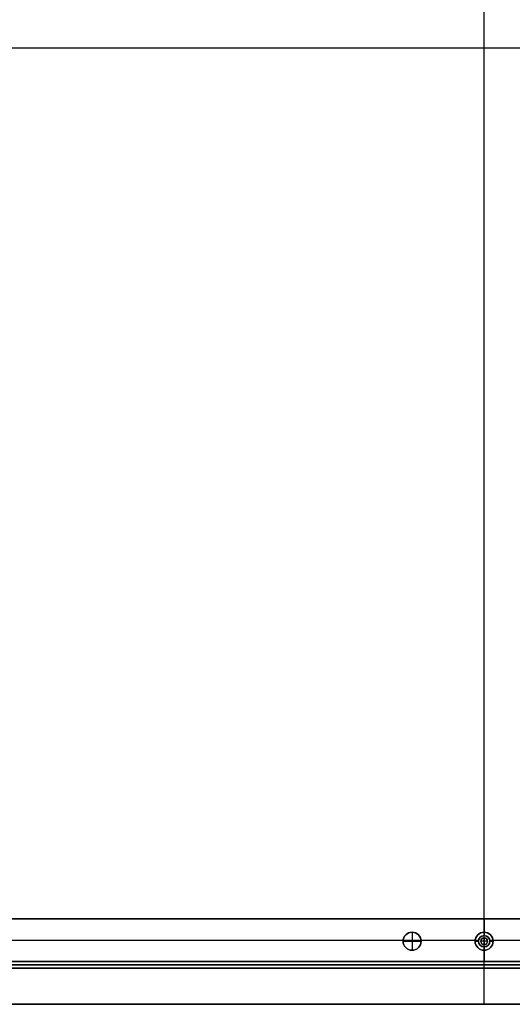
# Model space of a CAD drawing. Header units: millimetres. Extents: x -9 to 841, y -464 to 386.
# Tile 6 of 24: x 210 to 428, y -464 to -27. Entities that reach past the tile are written whole.
import ezdxf

# ---------------------------------------------------------------- set-up
doc = ezdxf.new("R2010")
doc.units = ezdxf.units.MM
doc.header["$MEASUREMENT"] = 0

msp = doc.modelspace()

# ---------------------------------------------------------------- linework, layer by layer
for p, q in [((415.91, -464.45, 18.5), (415.91, 385.55, 18.5)), ((415.91, -434.95, -0.5), (415.91, 356.05, -0.5)), ((-9.09, -39.45, 18.5), (840.91, -39.45, 18.5)), ((20.41, -39.45, -0.5), (811.41, -39.45, -0.5)), ((58.08, -426.45, -36.5), (773.73, -426.45, -36.5)), ((415.91, -426.45, -72.5), (415.91, -426.45, -0.5)), ((415.91, -432.45, -72.5), (415.91, -426.45, -72.5)), ((415.91, -426.45, -0.5), (415.91, -433.95, -0.5)), ((383.91, -432.45, -22.5), (383.91, -432.45, -0.5)), ((383.91, -432.45, -22.5), (383.91, -440.45, -22.5)), ((383.91, -432.45, 11.5), (383.91, -432.45, -0.5)), ((383.91, -432.45, 11.5), (383.91, -440.45, 11.5)), ((415.91, -433.95, -35.5), (415.91, -432.45, -35.5)), ((415.91, -432.45, -35.5), (415.91, -432.45, -72.5)), ((131.88, -435.95, -72.5), (411.94, -435.95, -72.5)), ((163.88, -435.95, -0.5), (379.94, -435.95, -0.5)), ((379.91, -436.45, -22.5), (379.91, -436.45, -0.5)), ((379.91, -436.45, -22.5), (387.91, -436.45, -22.5)), ((379.91, -436.45, 11.5), (379.91, -436.45, -0.5)), ((387.91, -436.45, 11.5), (379.91, -436.45, 11.5)), ((387.88, -435.95, -0.5), (413.46, -435.95, -0.5)), ((387.91, -436.45, -22.5), (387.91, -436.45, -0.5)), ((387.91, -436.45, 11.5), (387.91, -436.45, -0.5)), ((411.91, -436.45, -35.5), (413.41, -436.45, -35.5)), ((411.91, -436.45, -35.5), (411.91, -436.45, -72.5)), ((413.41, -436.45, -0.5), (413.41, -436.45, -35.5)), ((414.41, -436.45, 2.5), (414.41, -436.45, -0.5)), ((417.41, -436.45, 2.5), (414.41, -436.45, 2.5)), ((415.91, -433.95, -0.5), (415.91, -433.95, -35.5)), ((415.91, -434.95, 2.5), (415.91, -434.95, -0.5)), ((415.91, -434.95, 2.5), (415.91, -437.95, 2.5)), ((417.41, -436.45, 2.5), (417.41, -436.45, -0.5)), ((418.36, -435.95, -0.5), (443.94, -435.95, -0.5)), ((418.41, -436.45, -0.5), (418.41, -436.45, -35.5)), ((418.41, -436.45, -35.5), (419.91, -436.45, -35.5)), ((419.88, -435.95, -72.5), (699.94, -435.95, -72.5)), ((419.91, -436.45, -35.5), (419.91, -436.45, -72.5)), ((383.91, -440.45, -22.5), (383.91, -440.45, -0.5)), ((383.91, -440.45, 11.5), (383.91, -440.45, -0.5)), ((415.91, -437.95, 2.5), (415.91, -437.95, -0.5)), ((415.91, -464.45, -0.5), (415.91, -437.95, -0.5)), ((415.91, -440.45, -35.5), (415.91, -438.95, -35.5)), ((415.91, -438.95, -0.5), (415.91, -438.95, -35.5)), ((415.91, -438.95, -0.5), (415.91, -445.45, -0.5)), ((415.91, -440.45, -35.5), (415.91, -440.45, -72.5)), ((415.91, -445.45, -72.5), (415.91, -440.45, -72.5)), ((50.21, -445.45, -36.5), (781.6, -445.45, -36.5)), ((720.76, -445.45, -20.5), (110.76, -445.45, -20.5)), ((415.76, -445.45, -40.5), (415.76, -448.45, -40.5)), ((415.76, -445.45, -0.5), (415.76, -448.45, -0.5)), ((415.76, -445.45, -0.5), (415.76, -445.45, -40.5)), ((415.91, -445.45, -72.5), (415.91, -445.45, -0.5)), ((110.76, -446.95, -40.5), (720.76, -446.95, -40.5)), ((720.76, -446.95, -0.5), (110.76, -446.95, -0.5)), ((720.76, -448.45, -20.5), (110.76, -448.45, -20.5)), ((415.76, -448.45, -0.5), (415.76, -448.45, -40.5)), ((8.81, -464.45, 9), (823.01, -464.45, 9)), ((415.91, -464.45, 18.5), (415.91, -464.45, -0.5))]:
    msp.add_line(p, q)
for centre, radius in [((383.91, -436.45, -11.5), 4), ((383.91, -436.45, 5.5), 4), ((415.91, -436.45, -54), 4), ((415.91, -436.45, -18), 2.5), ((415.91, -436.45, 1), 1.5)]:
    msp.add_circle(centre, radius)
for centre, radius, start, end in [((383.91, -436.45, -0.5), 4, 360, 180), ((383.91, -436.45, -22.5), 4, 0, 180), ((383.91, -436.45, -0.5), 4, 0, 180), ((383.91, -436.45, 11.5), 4, 0, 180), ((415.91, -436.45, -72.5), 4, 0, 180), ((415.91, -436.45, -35.5), 4, 0, 180), ((383.91, -436.45, -0.5), 4, 180, 0), ((383.91, -436.45, -22.5), 4, 180, 360), ((383.91, -436.45, -0.5), 4, 180, 0), ((383.91, -436.45, 11.5), 4, 180, 0), ((415.91, -436.45, -72.5), 4, 180, 360), ((415.91, -436.45, -35.5), 4, 180, 360), ((415.91, -436.45, -0.5), 2.5, 360, 180), ((415.91, -436.45, -35.5), 2.5, 360, 180), ((415.91, -436.45, -0.5), 2.5, 180, 0), ((415.91, -436.45, -35.5), 2.5, 180, 0), ((415.91, -436.45, -0.5), 1.5, 0, 180), ((415.91, -436.45, 2.5), 1.5, 0, 180), ((415.91, -436.45, -0.5), 1.5, 180, 0), ((415.91, -436.45, 2.5), 1.5, 180, 0)]:
    msp.add_arc(centre, radius, start, end)
for points in [[(58.08, -426.45, -72.5), (415.91, -426.45, -72.5), (773.73, -426.45, -72.5)], [(706.6, -426.45, -0.5), (415.91, -426.45, -0.5), (125.21, -426.45, -0.5)], [(50.21, -445.45, -72.5), (415.91, -445.45, -72.5), (781.6, -445.45, -72.5)], [(110.76, -445.45, -40.5), (415.76, -445.45, -40.5), (720.76, -445.45, -40.5)], [(720.76, -445.45, -0.5), (415.76, -445.45, -0.5), (110.76, -445.45, -0.5)], [(706.6, -445.45, -0.5), (415.91, -445.45, -0.5), (125.21, -445.45, -0.5)], [(720.76, -448.45, -40.5), (415.76, -448.45, -40.5), (110.76, -448.45, -40.5)], [(110.76, -448.45, -0.5), (415.76, -448.45, -0.5), (720.76, -448.45, -0.5)], [(823.01, -464.45, -0.5), (415.91, -464.45, -0.5), (8.81, -464.45, -0.5)], [(8.81, -464.45, 18.5), (415.91, -464.45, 18.5), (823.01, -464.45, 18.5)]]:
    msp.add_open_spline(points, degree=2)

doc.saveas('drawing.dxf')
